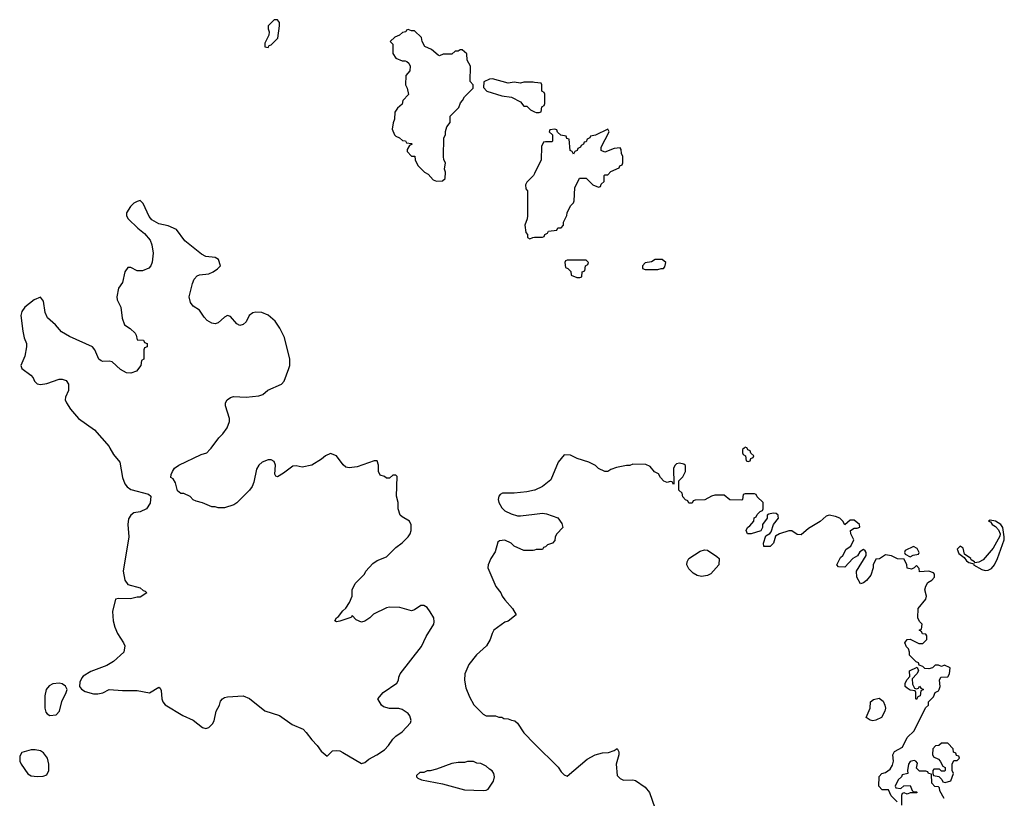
# Model space of a CAD drawing. Header units: inches. Extents: x 2293880 to 2522759, y 823965 to 1006879.
# Tile 42 of 256: x 2436697 to 2443013, y 867752 to 872749. Entities that reach past the tile are written whole.
import ezdxf

# ---------------------------------------------------------------- set-up
doc = ezdxf.new("R2010")
doc.units = ezdxf.units.IN
doc.header["$MEASUREMENT"] = 0
for name, color, linetype in [('C4836', 7, 'Continuous'), ('C4837', 7, 'Continuous'), ('C4846', 7, 'Continuous'), ('C4847', 7, 'Continuous')]:
    doc.layers.add(name, color=color, linetype=linetype)

msp = doc.modelspace()

# ---------------------------------------------------------------- linework, layer by layer
at = {"layer": 'C4836', "color": 5, "elevation": 120}
for points in [[(2437275.9, 870000), (2437298.9, 869958.9), (2437339.5, 869910), (2437356, 869810), (2437370.3, 869770), (2437386, 869750), (2437410, 869733.4), (2437523.5, 869703.5), (2437538, 869690), (2437533.7, 869646.3), (2437510.5, 869609.5), (2437470.6, 869589.4), (2437430, 869584), (2437410, 869568.7), (2437394.4, 869545.6), (2437390.7, 869510), (2437397.1, 869430), (2437361.6, 869210), (2437370.8, 869150.8), (2437390, 869124.7), (2437470, 869102), (2437490, 869084.7), (2437502, 869082), (2437512, 869070), (2437470, 869042.7), (2437450, 869042.7), (2437408, 869032), (2437330, 869035.1), (2437311.1, 869028.9), (2437291.3, 868950), (2437296, 868890), (2437306.8, 868850), (2437324, 868810), (2437362.8, 868750), (2437370.8, 868730), (2437366, 868690), (2437298.8, 868630), (2437256.7, 868603.3), (2437153.5, 868566.5), (2437104.6, 868535.4), (2437094.6, 868525.4), (2437082.9, 868497.1), (2437081.3, 868470), (2437092.4, 868452.4), (2437117.6, 868437.6), (2437170, 868423.1), (2437198.3, 868421.7), (2437230, 868427.7), (2437270, 868450.4), (2437357.2, 868442.8), (2437450, 868443), (2437530, 868428.4), (2437590, 868464.9), (2437598.3, 868458.3), (2437603.7, 868443.7), (2437609.1, 868390), (2437615.9, 868370), (2437630, 868351.5), (2437742.6, 868282.6), (2437810, 868252.4), (2437870, 868205.3), (2437890, 868199.6), (2437910, 868205.3), (2437934.5, 868230), (2437944.2, 868250), (2437958, 868310), (2437979.7, 868350), (2437985.2, 868374.8), (2437997, 868390), (2438010, 868398.7), (2438030, 868402.8), (2438130.2, 868410.2), (2438171.9, 868391.9), (2438270, 868312.6), (2438362.8, 868282.8), (2438445.6, 868225.6), (2438514.8, 868194.8), (2438535, 868175), (2438570, 868126), (2438605.5, 868090), (2438630, 868054.8), (2438670, 868022), (2438703.7, 868056.3), (2438730, 868059.1), (2438750, 868055.5), (2438770, 868045.5), (2438890, 867976), (2438910, 867982), (2438936.5, 868003.5), (2438988, 868030), (2439036.5, 868063.5), (2439062, 868090), (2439090, 868131.3), (2439110, 868151.3), (2439150, 868178), (2439203.1, 868236.9), (2439208.4, 868251.6), (2439200.2, 868280.2), (2439190, 868295.3), (2439150, 868322), (2439130, 868328.7), (2439070, 868328.7), (2439030, 868338), (2439018, 868350), (2438995.3, 868390), (2439028.7, 868430), (2439115.3, 868490), (2439128, 868510), (2439128.7, 868530), (2439138, 868550), (2439274.8, 868725.2), (2439305.2, 868790), (2439353.2, 868870), (2439355.5, 868884.5), (2439352.7, 868910), (2439330, 868949), (2439310, 868975.3), (2439290, 868988.7), (2439270, 868988.7), (2439230, 868962), (2439210, 868955.3), (2439136.5, 868976.5), (2439070, 868979), (2439050, 868974), (2438966, 868934), (2438942, 868910), (2438910, 868888.7), (2438890, 868882), (2438856.4, 868896.4), (2438830, 868926), (2438824.7, 868915.3), (2438814, 868910), (2438750, 868889), (2438730, 868884), (2438718, 868890), (2438728.7, 868910), (2438741.2, 868918.8), (2438770, 868956), (2438790, 868971.3), (2438812.1, 869007.9), (2438828.7, 869050), (2438828.7, 869090), (2438848.7, 869130), (2438908, 869190), (2438918, 869210), (2438962, 869258), (2438990, 869278), (2439050, 869301), (2439110, 869361), (2439150, 869391), (2439189, 869430), (2439202, 869450), (2439208, 869470), (2439207.3, 869507.3), (2439198, 869530), (2439150, 869558), (2439138, 869570), (2439124, 869610), (2439124, 869650), (2439113.2, 869690), (2439118, 869818), (2439110, 869826), (2439090, 869826), (2439070, 869806), (2439050, 869806), (2439036.4, 869816.4), (2439010, 869826), (2438998, 869850), (2438998, 869890), (2438990, 869918), (2438970, 869918), (2438861.4, 869878.6), (2438810, 869872.3), (2438790, 869877.2), (2438771.8, 869891.8), (2438730, 869949), (2438690, 869964), (2438658, 869950), (2438632.7, 869927.3), (2438570.4, 869889.6), (2438510, 869877.2), (2438470, 869885.2), (2438450, 869883.7), (2438390, 869837.6), (2438350, 869814), (2438340.2, 869820.2), (2438332.9, 869832.9), (2438338, 869890), (2438330, 869914), (2438310, 869924), (2438290, 869924), (2438252, 869910), (2438231.3, 869890), (2438215.3, 869864.7), (2438199.8, 869780.2), (2438187.5, 869752.5), (2438171, 869730), (2438090, 869649), (2438070, 869635.3), (2438010, 869615.3), (2437970, 869615.3), (2437950, 869622), (2437930, 869622), (2437870, 869648.7), (2437830, 869658), (2437810, 869668), (2437790, 869688), (2437750, 869708), (2437730, 869708), (2437710, 869726), (2437696.4, 869776.4), (2437682, 869802), (2437666, 869810), (2437668, 869830), (2437678, 869850), (2437689.5, 869870.5), (2437718, 869890), (2437862, 869958), (2437897.2, 869970), (2437917.2, 869990), (2437924.7, 870000)], [(2440000, 869729.6), (2439950, 869719.3), (2439869.4, 869709.4), (2439794, 869710), (2439778.8, 869701.2), (2439771, 869690), (2439767.3, 869670), (2439770.8, 869650), (2439790, 869616), (2439810, 869597.3), (2439850, 869577.3), (2439890, 869564.9), (2439910, 869564), (2440000, 869574.9)], [(2440000, 869345), (2439990, 869342), (2439930, 869342), (2439869.1, 869369.1), (2439848.9, 869388.9), (2439810, 869408.7), (2439775.3, 869404.7), (2439765.2, 869394.8), (2439746, 869334), (2439719.1, 869290), (2439702, 869250), (2439699.1, 869230), (2439750.6, 869110.6), (2439782.8, 869070), (2439791, 869050), (2439810, 869024.7), (2439858.8, 868970), (2439882, 868930), (2439830, 868888.7), (2439810, 868882), (2439738, 868830), (2439726.8, 868810), (2439714.8, 868770), (2439690.6, 868729.4), (2439627.9, 868672.1), (2439577.3, 868610), (2439553.4, 868550), (2439550.6, 868510), (2439559.8, 868459.8), (2439582.5, 868402.5), (2439610.7, 868350.7), (2439670, 868292), (2439690, 868282), (2439750, 868282), (2439770, 868272), (2439790, 868272), (2439803.6, 868263.6), (2439830, 868262), (2439852.7, 868252.7), (2439874, 868250), (2439890, 868234), (2439930, 868172), (2440000, 868101.8)]]:
    msp.add_lwpolyline(points, dxfattribs=at)
for points in [[(2436950.8, 868490.8), (2436910, 868486), (2436885.5, 868474.5), (2436866, 868450), (2436857.6, 868410), (2436857.8, 868330), (2436864.5, 868304.5), (2436873, 868293), (2436890, 868283.9), (2436930, 868288.1), (2436953.1, 868310), (2436967.8, 868372.2), (2436996, 868430), (2437000.4, 868450), (2436991.8, 868471.8), (2436970, 868486.2)], [(2436797, 868063), (2436770, 868062.4), (2436710, 868046), (2436697, 868023), (2436696.9, 867990), (2436705.8, 867970), (2436748.6, 867908.6), (2436770, 867896.9), (2436808.6, 867891.4), (2436847.2, 867892.8), (2436870, 867903.1), (2436884.7, 867930), (2436884.8, 867970), (2436874.3, 868010), (2436850, 868043.1), (2436830, 868057.2)], [(2439570, 867988.7), (2439550, 867982), (2439510, 867982), (2439470, 867975.3), (2439370, 867938), (2439330, 867928), (2439310, 867928), (2439290, 867918), (2439263.6, 867916.4), (2439242, 867898), (2439242, 867890), (2439250, 867882), (2439274, 867870), (2439410, 867844.4), (2439550, 867806.9), (2439670, 867801.6), (2439690, 867804.9), (2439702, 867810), (2439737.2, 867862.8), (2439742, 867890), (2439738, 867910), (2439728.4, 867928.4), (2439710, 867938), (2439690, 867958), (2439654.6, 867974.6), (2439630, 867978), (2439608.4, 867988.4)]]:
    msp.add_lwpolyline(points, close=True, dxfattribs=at)
at = {"layer": 'C4837', "color": 5, "elevation": 120}
for points in [[(2438350, 872749), (2438330, 872749), (2438291.3, 872710), (2438291.3, 872690), (2438298, 872670), (2438296, 872650), (2438270, 872598), (2438270, 872574), (2438290, 872571.3), (2438297.5, 872582.5), (2438310, 872588), (2438353.3, 872630), (2438363.7, 872710), (2438362.7, 872730)], [(2439190, 872686), (2439178, 872682), (2439174, 872670), (2439152.7, 872667.3), (2439134, 872650), (2439103.6, 872636.4), (2439074, 872610), (2439091.6, 872591.6), (2439091.6, 872531.6), (2439110, 872502), (2439150, 872484.7), (2439170, 872484.7), (2439179.8, 872479.8), (2439194, 872470), (2439202, 872450), (2439199.6, 872420.4), (2439174, 872390), (2439172, 872330), (2439182, 872310), (2439191.6, 872268.4), (2439154, 872230), (2439150, 872206), (2439119.6, 872180.4), (2439103.6, 872156.4), (2439102, 872110), (2439092.7, 872087.3), (2439085.4, 872045.4), (2439102, 872010), (2439110, 872002), (2439134, 871990), (2439152.7, 871972.7), (2439171.6, 871971.6), (2439178, 871958), (2439210, 871954), (2439214, 871950), (2439198, 871942), (2439183.6, 871916.4), (2439183.6, 871903.6), (2439210, 871874), (2439232.7, 871872.7), (2439234, 871850), (2439250, 871814), (2439294, 871770), (2439316.9, 871756.9), (2439350, 871722), (2439370, 871712), (2439410, 871714), (2439426, 871730), (2439428, 871770), (2439422, 871790), (2439428, 871830), (2439418, 871850), (2439415.3, 871870), (2439418, 871990), (2439428, 872010), (2439428.9, 872031.1), (2439438, 872062), (2439458, 872090), (2439458, 872130), (2439513.6, 872186.4), (2439524, 872216), (2439538, 872230), (2439550, 872254), (2439606, 872310), (2439606, 872330), (2439587.3, 872352.7), (2439588, 872450), (2439568.4, 872488.4), (2439566, 872530), (2439536.4, 872556.4), (2439523.6, 872556.4), (2439510, 872546), (2439490, 872546), (2439470, 872528), (2439412.7, 872527.3), (2439390, 872518), (2439380.4, 872520.4), (2439338, 872558), (2439296.4, 872576.4), (2439278, 872610), (2439273.6, 872633.6), (2439230, 872678), (2439210, 872678)]]:
    msp.add_lwpolyline(points, close=True, dxfattribs=at)
for points in [[(2440000, 872346.8), (2439990, 872348), (2439930, 872348), (2439910, 872342), (2439870, 872348), (2439830, 872342), (2439730, 872368.7), (2439710, 872368), (2439674, 872350), (2439672.7, 872312.7), (2439694, 872290), (2439790, 872261), (2439851.6, 872251.6), (2439910, 872222), (2439930, 872194), (2439950, 872194), (2439974, 872170), (2439990, 872162), (2440000, 872158)], [(2440000, 871762.5), (2439994, 871750), (2439950, 871706), (2439942, 871690), (2439943.6, 871663.6), (2439954, 871650), (2439954, 871490), (2439952, 871470), (2439938, 871430), (2439943.6, 871383.6), (2439954, 871370), (2439954, 871350), (2439970, 871342), (2439988, 871352), (2440000, 871352.4)], [(2437924.7, 870000), (2437974.2, 870065.8), (2437999, 870090), (2438028.7, 870130), (2438042, 870170), (2438042, 870190), (2438018, 870270), (2438018, 870290), (2438028, 870310), (2438050, 870324.7), (2438069.1, 870330.9), (2438150, 870326.8), (2438230, 870334.8), (2438257, 870343), (2438289.5, 870370.5), (2438377.2, 870410), (2438394.5, 870430), (2438423.7, 870510), (2438429.3, 870530), (2438429.2, 870570), (2438395.1, 870710), (2438366.6, 870770), (2438335.1, 870815.1), (2438290, 870852.7), (2438249.5, 870869.5), (2438211.9, 870871.9), (2438193.2, 870866.8), (2438168, 870850), (2438150.4, 870809.6), (2438130, 870792.7), (2438110, 870786), (2438090, 870796), (2438050, 870843.7), (2438030, 870849.6), (2438010, 870840.5), (2437970, 870803.5), (2437950, 870797.7), (2437930, 870800.4), (2437899.3, 870819.3), (2437879.3, 870839.3), (2437850, 870884.5), (2437809.7, 870909.7), (2437793.2, 870933.2), (2437785.1, 870970), (2437804.9, 871055.1), (2437817, 871083), (2437835.8, 871104.2), (2437850, 871110.4), (2437910, 871117), (2437938, 871130), (2437966, 871150), (2437985.2, 871170), (2437972.7, 871210), (2437950, 871223.7), (2437890, 871229.6), (2437863.3, 871243.3), (2437757.2, 871330), (2437702.7, 871402.7), (2437650, 871425.2), (2437590, 871439.3), (2437544.8, 871464.8), (2437526.8, 871486.8), (2437489, 871570), (2437470, 871589), (2437450, 871582.7), (2437430, 871572.3), (2437407.3, 871550), (2437382.8, 871510), (2437382, 871490), (2437392.7, 871470), (2437453.7, 871410), (2437496.8, 871376.8), (2437533, 871333), (2437544.9, 871304.9), (2437553.6, 871250), (2437547.5, 871192.5), (2437538.4, 871170), (2437524.8, 871155.2), (2437483.7, 871136.3), (2437450, 871137.2), (2437410, 871158.9), (2437390, 871158.7), (2437370.3, 871129.7), (2437357.4, 871062.6), (2437330, 871025.2), (2437320.3, 870970), (2437323.1, 870950), (2437344.9, 870904.9), (2437353.8, 870833.8), (2437370, 870791), (2437406.2, 870766.2), (2437436.8, 870736.8), (2437444.5, 870724.5), (2437450, 870694), (2437491.6, 870691.6), (2437498, 870678), (2437514, 870670), (2437514, 870650), (2437498, 870642), (2437494, 870630), (2437494, 870570), (2437478, 870562), (2437474, 870530), (2437447.1, 870492.9), (2437410, 870480.7), (2437383, 870483), (2437342.9, 870502.9), (2437290, 870552.8), (2437270, 870556.4), (2437230, 870554.5), (2437219, 870559), (2437205.4, 870570), (2437179.7, 870630), (2437162.9, 870650), (2437016.2, 870716.2), (2436965.1, 870745.1), (2436927.4, 870790), (2436876.2, 870836.2), (2436860.3, 870870), (2436850, 870942), (2436830, 870969), (2436790, 870951.8), (2436730, 870904.2), (2436710, 870875.1), (2436704.6, 870850), (2436717, 870750), (2436726.3, 870706.3), (2436740.5, 870670), (2436741.6, 870650), (2436730.4, 870589.6), (2436704, 870530), (2436710.6, 870510.6), (2436768.5, 870468.5), (2436784, 870450), (2436791, 870430), (2436810, 870411), (2436830, 870406.8), (2436870, 870414), (2436950, 870442), (2436970, 870442.8), (2436994, 870434), (2437011, 870410), (2437010.8, 870370), (2436990, 870326), (2436988.5, 870310), (2436997.1, 870290), (2437022.4, 870250), (2437074, 870190), (2437176.3, 870116.3), (2437270.2, 870010.2), (2437275.9, 870000)]]:
    msp.add_lwpolyline(points, dxfattribs=at)
at = {"layer": 'C4846', "color": 5, "elevation": 120}
for points in [[(2442326, 867730), (2442287.3, 867767.3), (2442270, 867806), (2442230, 867806), (2442208.7, 867830), (2442210, 867892), (2442228, 867910), (2442250, 867918), (2442280.4, 867939.6), (2442296.4, 867963.6), (2442302, 867990), (2442298, 868030), (2442308.4, 868051.6), (2442360.4, 868079.6), (2442390, 868142), (2442436, 868184), (2442508.4, 868331.6), (2442526, 868350), (2442526, 868370), (2442558, 868402), (2442568.7, 868431.3), (2442590, 868442), (2442595.3, 868450), (2442602, 868470), (2442598, 868510), (2442606, 868530), (2442650, 868532), (2442662, 868550), (2442666, 868590), (2442630, 868606), (2442610, 868598), (2442590, 868606), (2442570, 868606), (2442551.6, 868588.4), (2442530, 868582), (2442504, 868584), (2442490, 868598), (2442466, 868606), (2442462, 868622), (2442447.3, 868627.3), (2442406, 868670), (2442406, 868690), (2442398, 868710), (2442384.7, 868724.7), (2442375.3, 868750), (2442390, 868772), (2442410, 868774), (2442465.4, 868745.4), (2442490, 868746), (2442515.3, 868770), (2442515.3, 868795.3), (2442510, 868806), (2442488.4, 868808.4), (2442482, 868822), (2442466, 868830), (2442482, 868838), (2442486, 868870), (2442470, 868886), (2442459, 868910), (2442461.2, 868970), (2442509, 869030), (2442514, 869050), (2442504, 869090), (2442510, 869114), (2442523.1, 869136.9), (2442548.4, 869151.6), (2442566, 869170), (2442566, 869190), (2442558, 869198), (2442530, 869208.7), (2442470, 869206), (2442467.3, 869227.3), (2442450, 869246), (2442434, 869230), (2442416.9, 869223.1), (2442390, 869228), (2442388, 869250), (2442370, 869286), (2442328.9, 869288.9), (2442290, 869308.7), (2442250, 869315.3), (2442211.6, 869288.4), (2442190, 869286), (2442171.3, 869250), (2442171, 869230), (2442155.9, 869184.1), (2442130, 869149), (2442110, 869134), (2442090, 869128), (2442068, 869170), (2442066, 869210), (2442128, 869310), (2442128, 869330), (2442120.4, 869340.4), (2442110, 869348), (2442086.8, 869333.2), (2442071, 869309), (2442042, 869290), (2441990, 869235.3), (2441950, 869238), (2441938, 869250), (2441962, 869298), (2441978, 869310), (2441998, 869350), (2442028, 869370), (2442048, 869410), (2442028.4, 869448.4), (2442026, 869470), (2442050, 869484.7), (2442070, 869484.7), (2442087.3, 869492.7), (2442084, 869510), (2442050, 869537.2), (2442023.5, 869536.5), (2441990, 869506), (2441978, 869530), (2441958, 869550), (2441930, 869561.2), (2441890, 869569), (2441870, 869562), (2441830.9, 869529.1), (2441756.9, 869483.1), (2441710, 869442), (2441684, 869444), (2441650, 869468.7), (2441630, 869469), (2441572, 869450), (2441546.4, 869433.6), (2441531.6, 869388.4), (2441511.6, 869368.4), (2441470, 869368.7), (2441468, 869390), (2441484, 869436), (2441510, 869451.3), (2441518.6, 869461.4), (2441532.7, 869510), (2441564, 869550), (2441563.1, 869563.1), (2441562, 869570), (2441550, 869579), (2441530, 869582), (2441503.6, 869576.4), (2441492, 869568), (2441491, 869549), (2441462, 869510), (2441461, 869490), (2441451.1, 869468.9), (2441390, 869448.7), (2441366, 869450), (2441358, 869470), (2441366, 869490), (2441380.4, 869499.6), (2441406, 869530), (2441408, 869552), (2441422, 869558), (2441427.3, 869572.7), (2441447.3, 869592.7), (2441462, 869598), (2441466, 869610), (2441466, 869650), (2441427.3, 869687.3), (2441422, 869702), (2441410, 869706), (2441350, 869706), (2441338, 869702), (2441334, 869670), (2441330, 869666), (2441252.7, 869667.3), (2441216.4, 869696.4), (2441156.4, 869696.4), (2441134, 869690), (2441091.6, 869668.4), (2441030, 869666), (2441018, 869662), (2441010, 869646), (2440990, 869646), (2440982, 869662), (2440967.3, 869667.3), (2440950, 869686), (2440946, 869710), (2440926, 869730), (2440926, 869790), (2440950, 869814), (2440968, 869850), (2440967.3, 869887.3), (2440956.4, 869896.4), (2440930, 869902), (2440910, 869898), (2440902, 869890), (2440892, 869870), (2440894, 869770), (2440890, 869766), (2440882, 869782), (2440870, 869786), (2440850, 869778), (2440830, 869788), (2440808, 869810), (2440794.6, 869834.6), (2440770, 869848), (2440740.4, 869880.4), (2440714.6, 869894.6), (2440630, 869895.3), (2440610, 869888.7), (2440590, 869888.7), (2440526, 869874), (2440490, 869862), (2440470, 869848.7), (2440450, 869848.7), (2440409.1, 869869.1), (2440390, 869888), (2440348.9, 869908.9), (2440273.6, 869933.6), (2440230, 869954), (2440190, 869955.3), (2440151, 869910), (2440103.5, 869796.5), (2440050, 869754), (2440002, 869730), (2440000, 869729.6)], [(2441344, 870000), (2441334, 869990), (2441334, 869970), (2441338, 869958), (2441354, 869950), (2441358, 869918), (2441370, 869914), (2441382, 869918), (2441387.3, 869932.7), (2441402, 869938), (2441406, 869950), (2441387.3, 869967.3), (2441382, 869982), (2441367.3, 869987.3), (2441362.7, 870000)], [(2440000, 869574.9), (2440050, 869581), (2440076.9, 869576.9), (2440150, 869552), (2440175.3, 869515.3), (2440182, 869490), (2440142, 869450), (2440132, 869430), (2440130, 869406), (2440114, 869390), (2440082, 869378), (2440070, 869366), (2440058, 869362), (2440051.1, 869348.9), (2440010, 869348), (2440000, 869345)], [(2440000, 868101.8), (2440150.7, 867950.7), (2440170, 867922), (2440190, 867902), (2440210, 867894), (2440336.5, 868003.5), (2440388, 868030), (2440436.4, 868043.6), (2440474.6, 868045.4), (2440510, 868058), (2440530, 868071.3), (2440541, 868050), (2440541, 868030), (2440522.8, 867970), (2440530, 867898), (2440550, 867878.8), (2440570, 867867.3), (2440630, 867871), (2440646.4, 867866.4), (2440710, 867822.8), (2440736.3, 867790), (2440770.5, 867690.5)], [(2442628, 867750), (2442600.4, 867800.4), (2442598, 867818), (2442590, 867826), (2442567.3, 867827.3), (2442548.4, 867848.4), (2442546, 867906), (2442526, 867910), (2442522, 867922), (2442510, 867926), (2442470, 867926), (2442450, 867946), (2442456.4, 867976.4), (2442446, 867990), (2442435.3, 867995.3), (2442410, 867988), (2442398, 867970), (2442392, 867930), (2442394, 867910), (2442358, 867902), (2442354, 867890), (2442332, 867870), (2442314, 867830), (2442318, 867818), (2442350, 867814), (2442368.4, 867831.6), (2442410, 867834), (2442422, 867802), (2442430, 867794), (2442450, 867794), (2442454, 867790), (2442450, 867786), (2442410, 867786), (2442390, 867778), (2442370, 867786), (2442358, 867782), (2442354, 867770), (2442352.7, 867707.3)]]:
    msp.add_lwpolyline(points, dxfattribs=at)
for points in [[(2442922.4, 869537.6), (2442911, 869530), (2442925.3, 869525.3), (2442934.9, 869510), (2442957, 869497), (2442975.4, 869475.4), (2442986, 869450), (2442985.3, 869434.7), (2442942.4, 869357.6), (2442878.3, 869281.7), (2442850, 869267.3), (2442823.1, 869263.1), (2442822, 869270), (2442801.6, 869281.6), (2442799.5, 869290), (2442758.6, 869318.6), (2442750, 869358), (2442730, 869369.3), (2442710.7, 869350), (2442722, 869322), (2442756.3, 869296.3), (2442770, 869276), (2442785.5, 869265.5), (2442816.9, 869256.9), (2442816, 869250), (2442870, 869219.5), (2442890, 869213.4), (2442910, 869215.3), (2442930, 869226.4), (2442949.6, 869250), (2442969.6, 869290), (2443013.2, 869410), (2443013.2, 869430), (2443003.6, 869490), (2442990, 869509.4), (2442956, 869530)], [(2441070, 869176), (2441042.5, 869182.5), (2441017.5, 869197.5), (2440990, 869224), (2440977.2, 869250), (2440979, 869270), (2440989.5, 869290.5), (2441062, 869338), (2441090, 869347.3), (2441110, 869344), (2441170, 869304.7), (2441184.7, 869290), (2441181, 869250), (2441130, 869193.2), (2441110, 869182.7)], [(2442430, 869368), (2442378, 869342), (2442374, 869330), (2442378, 869318), (2442410, 869302), (2442428.4, 869311.6), (2442462, 869318), (2442466, 869330), (2442454.6, 869354.6)], [(2442450, 868454), (2442462, 868458), (2442470, 868471.3), (2442478, 868458), (2442494, 868450), (2442478, 868442), (2442474, 868410), (2442458, 868402), (2442450, 868386), (2442446, 868390), (2442446, 868430), (2442442, 868442), (2442410, 868446), (2442390, 868458), (2442378, 868470), (2442378, 868490), (2442390, 868514), (2442407.3, 868532.7), (2442406, 868570), (2442454, 868594), (2442462, 868570), (2442452, 868550), (2442422, 868518), (2442424.7, 868484.7), (2442438, 868458)], [(2442170, 868249.2), (2442153.6, 868253.6), (2442126, 868270), (2442153.2, 868330), (2442155.3, 868370), (2442173.2, 868386.8), (2442210, 868394.8), (2442235.2, 868375.2), (2442247.3, 868350), (2442250.8, 868330), (2442246.8, 868310), (2442224.7, 868270), (2442190, 868253.2)], [(2442650, 868106), (2442610, 868106), (2442594, 868090), (2442572, 868088), (2442554, 868070), (2442552.7, 868032.7), (2442558, 868018), (2442590, 868002), (2442602, 867990), (2442618, 867958), (2442634, 867950), (2442634, 867930), (2442630, 867926), (2442610, 867926), (2442598, 867938), (2442562, 867938), (2442554, 867930), (2442554, 867910), (2442558, 867898), (2442592.7, 867892.7), (2442612.7, 867872.7), (2442618, 867858), (2442634, 867854), (2442670, 867864.7), (2442688, 867910), (2442678, 867930), (2442678, 867970), (2442690, 867994), (2442710, 867994), (2442726, 868010), (2442722, 868022), (2442707.3, 868027.3), (2442702, 868042), (2442687.3, 868047.3), (2442686, 868070)]]:
    msp.add_lwpolyline(points, close=True, dxfattribs=at)
at = {"layer": 'C4847', "color": 5, "elevation": 120}
for points in [[(2440000, 872158), (2440010, 872154), (2440030, 872154), (2440042, 872158), (2440046, 872190), (2440062, 872198), (2440066, 872210), (2440066, 872270), (2440062, 872282), (2440046, 872290), (2440046, 872330), (2440042, 872342), (2440000, 872346.8)], [(2440000, 871352.4), (2440050, 871354), (2440062, 871358), (2440066, 871370), (2440082, 871378), (2440088.4, 871391.6), (2440142, 871398), (2440150, 871414), (2440170, 871414), (2440186, 871430), (2440186, 871450), (2440207.3, 871492.7), (2440208, 871510), (2440230, 871554), (2440250, 871574), (2440254.6, 871585.4), (2440258, 871670), (2440288.9, 871731.1), (2440330, 871732), (2440374, 871690), (2440410, 871674), (2440422, 871678), (2440427.3, 871692.7), (2440446, 871710), (2440446, 871750), (2440450, 871754), (2440470, 871754), (2440490, 871774), (2440542, 871798), (2440546, 871810), (2440562, 871818), (2440566, 871830), (2440566, 871870), (2440558, 871890), (2440556.4, 871916.4), (2440550, 871926), (2440510, 871922), (2440450, 871898), (2440426, 871910), (2440426, 871930), (2440478, 872030), (2440470, 872046), (2440391.6, 872008.4), (2440358, 872002), (2440354, 871990), (2440338, 871982), (2440330, 871966), (2440318, 871962), (2440314, 871950), (2440298, 871942), (2440294, 871930), (2440278, 871922), (2440274, 871910), (2440258, 871902), (2440250, 871886), (2440242, 871902), (2440228.4, 871908.4), (2440222, 871982), (2440207.3, 871987.3), (2440202, 872002), (2440167.3, 872007.3), (2440147.3, 872027.3), (2440142, 872042), (2440130, 872046), (2440098, 872042), (2440094, 872030), (2440114, 872010), (2440114, 871970), (2440110, 871966), (2440070, 871966), (2440058, 871962), (2440044.7, 871935.3), (2440042, 871850), (2440000, 871762.5)], [(2441362.7, 870000), (2441362, 870002), (2441350, 870006), (2441344, 870000)]]:
    msp.add_lwpolyline(points, dxfattribs=at)
for points in [[(2440818, 871210), (2440774, 871210), (2440750, 871194), (2440710, 871188.7), (2440691.3, 871170), (2440692, 871152), (2440710, 871144.7), (2440790, 871144.7), (2440812.7, 871152.7), (2440827.3, 871152.7), (2440836.4, 871163.6), (2440842, 871190)], [(2440330, 871206), (2440210, 871206), (2440198, 871202), (2440194, 871190), (2440198, 871158), (2440212.7, 871152.7), (2440232.7, 871132.7), (2440234, 871110), (2440270, 871094), (2440290, 871094), (2440302, 871098), (2440306, 871130), (2440322, 871138), (2440326, 871170), (2440342, 871178), (2440346, 871190)]]:
    msp.add_lwpolyline(points, close=True, dxfattribs=at)

doc.saveas('drawing.dxf')
